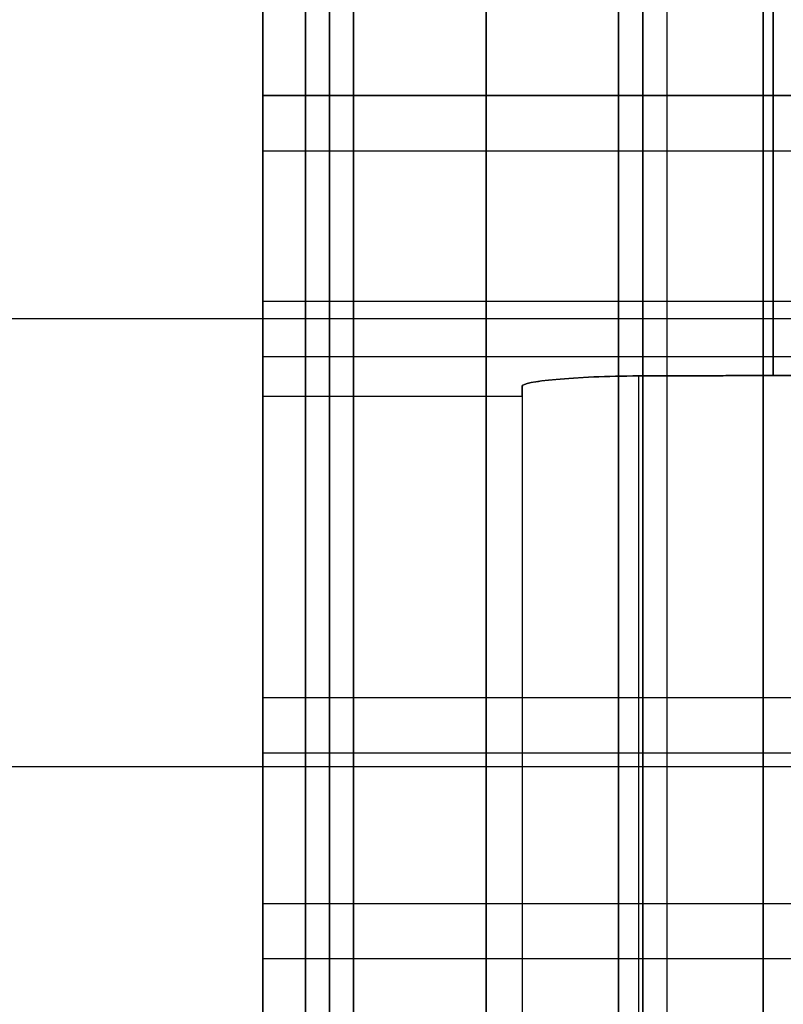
# Model space of a CAD drawing. Header units: millimetres. Extents: x 0 to 284, y -110 to 65.
# Tile 188 of 227: x 224 to 230, y -41 to -33. Entities that reach past the tile are written whole.
import ezdxf

# ---------------------------------------------------------------- set-up
doc = ezdxf.new("R2010")
doc.units = ezdxf.units.MM
doc.layers.add('Layer 01', color=7, linetype='Continuous', true_color=0x000000)

# ---------------------------------------------------------------- blocks, each defined once
blk = doc.blocks.new('Block 01')
at = {"layer": 'Layer 01'}
for p, q in [((225.8465, -33.3216, 30.7853), (236.6, -33.3216, 30.7853)), ((225.8465, -33.7792, 32.4928), (236.6, -33.7792, 32.4928)), ((225.8465, -35.0292, 30.3277), (236.6, -35.0292, 30.3277)), ((225.8465, -35.4867, 32.0353), (236.6, -35.4867, 32.0353)), ((225.8465, -56.9765), (225.8465, -35.8198)), ((228, -35.8198), (225.8465, -35.8198)), ((228, -35.8198), (228, -56.9389)), ((225.8465, -38.7792, 23.8325), (236.6, -38.7792, 23.8325)), ((225.8465, -40.0292, 21.6675), (237, -40.0292, 21.6675))]:
    blk.add_line(p, q, dxfattribs=at)
at = {"layer": 'Layer 01', "extrusion": (-1, 2.31825e-16, 0)}
blk.add_arc((0, 0, -226.4), 61.3, 0, 180, dxfattribs=at)
at = {"layer": 'Layer 01', "extrusion": (-1, 0, 0)}
for centre, radius, start, end in [((0, 0, -226.4), 61.3, 180, 0), ((0, 0, -226.4), 60.2, 180, 360), ((0, 0, -226.4), 60.2, 0, 180), ((0, 0, -229), 60.2, 0, 180), ((0, 0, -227.7), 60, 360, 180), ((0, 0, -227.7), 60, 180, 360), ((0, 0, -228.8), 60, 180, 0), ((0, 0, -228.8), 60, 0, 180), ((0, 0, -226.2), 61.5, 0, 90), ((0, 0, -226.2), 61.5, 270, 0), ((0, 0, -229.2), 61.5, 270, 0), ((0, 0, -230.0831), 35.8198, 305.64906, 354.35094), ((0, 0, -230.0831), 35.8198, 5.64906, 54.35094)]:
    blk.add_arc(centre, radius, start, end, dxfattribs=at)
at = {"layer": 'Layer 01', "extrusion": (1, 2.31825e-16, 0)}
blk.add_arc((0, 0, 229), 61.3, 0, 180, dxfattribs=at)
at = {"layer": 'Layer 01', "extrusion": (1, -2.31825e-16, 0)}
blk.add_arc((0, 0, 229), 61.3, 180, 0, dxfattribs=at)
at = {"layer": 'Layer 01', "extrusion": (-1, -2.36061e-16, 0)}
blk.add_arc((0, 0, -226.4), 60.2, 180, 0, dxfattribs=at)
at = {"layer": 'Layer 01', "extrusion": (-1, 2.36061e-16, 0)}
blk.add_arc((0, 0, -226.4), 60.2, 0, 180, dxfattribs=at)
at = {"layer": 'Layer 01', "extrusion": (1, 0, 0)}
for centre, radius, start, end in [((0, 0, 229), 60.2, 180, 0), ((0, 0, 229), 60.2, 180, 0), ((0, 0, 229), 60.2, 0, 180), ((0, 0, 226.6), 60, 180, 0), ((0, 0, 226.6), 60, 0, 180), ((0, 0, 227.7), 61.5, 90, 270), ((0, 0, 229.2), 61.5, 90, 180), ((0, 0, 228), 35.8198, 176.01792, 183.98208)]:
    blk.add_arc(centre, radius, start, end, dxfattribs=at)
at = {"layer": 'Layer 01', "extrusion": (1, -2.49416e-16, 0)}
blk.add_arc((0, 0, 225.8465), 56.9765, 180, 0, dxfattribs=at)
at = {"layer": 'Layer 01', "extrusion": (1, 2.49416e-16, 0)}
blk.add_arc((0, 0, 225.8465), 56.9765, 0, 180, dxfattribs=at)
at = {"layer": 'Layer 01', "extrusion": (-1, 0, 3.96732e-16)}
blk.add_arc((0, 0, -225.8465), 35.8198, 270, 90, dxfattribs=at)
at = {"layer": 'Layer 01', "extrusion": (1, 4.62142e-16, 0)}
blk.add_arc((0, 0, 230), 61.5, 90, 180, dxfattribs=at)
at = {"layer": 'Layer 01', "extrusion": (1, 0, 4.62142e-16)}
blk.add_arc((0, 0, 230), 61.5, 180, 270, dxfattribs=at)
at = {"layer": 'Layer 01', "extrusion": (1, 9.84557e-15, -5.68434e-15)}
for centre in [(-34.4042, 31.4103, 225.8465), (-39.4042, 22.75, 225.8465)]:
    blk.add_arc(centre, 1.25, 330, 150, dxfattribs=at)
at = {"layer": 'Layer 01', "extrusion": (-1, -9.84557e-15, 5.68434e-15)}
for centre in [(34.4042, 31.4103, -225.8465), (39.4042, 22.75, -225.8465)]:
    blk.add_arc(centre, 1.25, 210, 30, dxfattribs=at)
at = {"layer": 'Layer 01'}
for points in [[(236.6, -33.3216, 30.7853), (231.2232, -33.3216, 30.7853), (225.8465, -33.3216, 30.7853)], [(230.5, -35.1741, 63.7612), (154.25, -35.1741, 63.7612), (78, -35.1741, 63.7612)], [(230.5, -35.1743, -63.7612), (154.25, -35.1743, -63.7612), (78, -35.1743, -63.7612)], [(225.8465, -35.4867, 32.0353), (231.2232, -35.4867, 32.0353), (236.6, -35.4867, 32.0353)], [(228.9651, -35.6496, 3.4869), (228.9651, -45.696, 3.4869), (228.9651, -55.7423, 3.4869)], [(228.9651, -35.6496, -3.4869), (228.9651, -45.696, -3.4869), (228.9651, -55.7423, -3.4869)], [(228, -35.7333, 2.4875), (228, -45.7378, 2.4875), (228, -55.7423, 2.4875)], [(228, -35.7333, -2.4875), (228, -45.7378, -2.4875), (228, -55.7423, -2.4875)], [(236.6, -38.3216, 22.125), (231.2232, -38.3216, 22.125), (225.8465, -38.3216, 22.125)], [(78, -38.8917, 63.4851), (154.25, -38.8917, 63.4851), (230.5, -38.8917, 63.4851)], [(78, -38.8917, -63.4851), (154.25, -38.8917, -63.4851), (230.5, -38.8917, -63.4851)], [(225.8465, -40.4867, 23.375), (231.4232, -40.4867, 23.375), (237, -40.4867, 23.375)]]:
    blk.add_open_spline(points, degree=2, dxfattribs=at)
for points in [[(233.0558, -35.6354, 3.6297), (231.6925, -35.6402, 3.5821), (230.3289, -35.645, 3.5345), (228.9651, -35.6496, 3.4869)], [(228.9651, -35.6496, -3.4869), (230.3289, -35.645, -3.5345), (231.6925, -35.6402, -3.5821), (233.0558, -35.6354, -3.6297)]]:
    blk.add_rational_spline(points, [1, 0.999998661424, 0.999998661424, 1], degree=3, dxfattribs=at)
for points, knots in [([(228, -35.7333, -2.4875), (228, -35.7243, -2.6165), (228.0247, -35.7148, -2.7429), (228.1206, -35.6957, -2.9805), (228.1914, -35.6864, -3.0895), (228.4571, -35.6618, -3.3652), (228.7066, -35.6505, -3.4778), (228.9651, -35.6496, -3.4869)], [-1.562045, -1.562045, -1.562045, -1.562045, -1.171534, -1.171534, -0.781023, -0.781023, 0, 0, 0, 0]), ([(228.9651, -35.6496, 3.4869), (228.8358, -35.6501, 3.4824), (228.71, -35.653, 3.4531), (228.4756, -35.6629, 3.3486), (228.369, -35.67, 3.2737), (228.1032, -35.6945, 2.9983), (228, -35.7153, 2.7455), (228, -35.7333, 2.4875)], [-1.561868, -1.561868, -1.561868, -1.561868, -1.171401, -1.171401, -0.780934, -0.780934, 0, 0, 0, 0])]:
    blk.add_open_spline(points, degree=3, knots=knots, dxfattribs=at)

msp = doc.modelspace()

# ---------------------------------------------------------------- block references
at = {"layer": 'Layer 01'}
msp.add_blockref('Block 01', (0, 0), dxfattribs=at)

doc.saveas('drawing.dxf')
